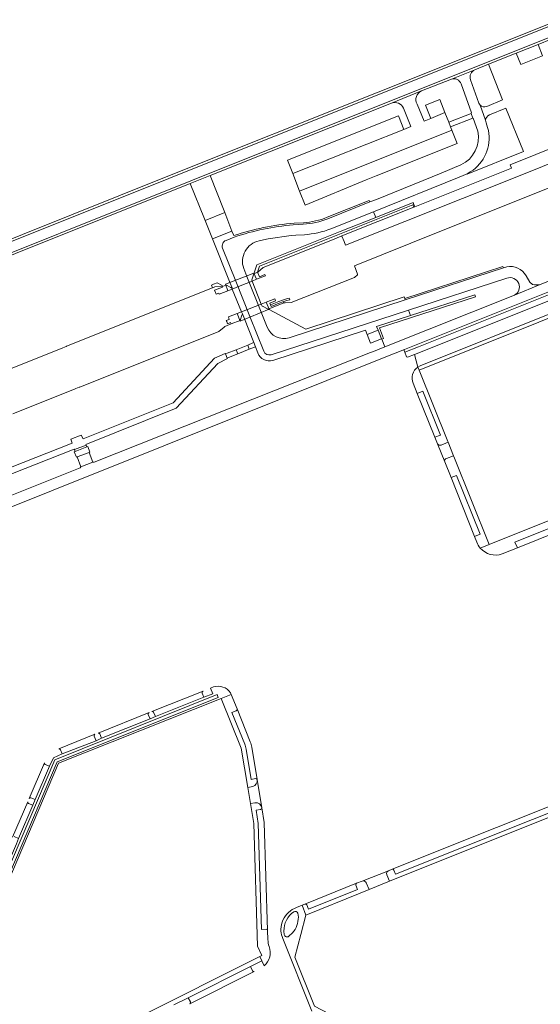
# Model space of a CAD drawing. Header units: metres. Extents: x 166325 to 190320, y 381923 to 404576.
# Tile 63 of 256: x 170172 to 170345, y 385660 to 385986. Entities that reach past the tile are written whole.
import ezdxf

# ---------------------------------------------------------------- set-up
doc = ezdxf.new("R2010")
doc.units = ezdxf.units.M
for name, color, linetype, lineweight in [('B-WE-VH-VERHARDING_ASFALT-GV', 8, 'Continuous', 18), ('B-WE-VH-VERHARDING_BETON-GV', 8, 'Continuous', 18), ('B-WE-VH-VERHARDING_BETONSTRAATSTEEN-GV', 8, 'Continuous', 18), ('B-WE-VH-VERHARDING_GESLOTEN-GV', 8, 'Continuous', 18), ('B-WE-VH-VERHARDING_HALFVERHARDING-GV', 8, 'Continuous', 18), ('B-WE-VH-VERHARDING_STRAATBAKSTEEN-GV', 8, 'Continuous', 18)]:
    doc.layers.add(name, color=color, linetype=linetype, lineweight=lineweight)

msp = doc.modelspace()

# ---------------------------------------------------------------- linework, layer by layer
at = {"layer": 'B-WE-VH-VERHARDING_ASFALT-GV', "flags": 128}
for points in [[(170368.214, 385988.034), (170366.514, 385992.32), (170360.6, 385989.521), (170360.862, 385988.832), (170221.588, 385933.13), (170141.279, 385901.01), (170047.944, 385863.681), (170047.655, 385864.381)], [(170043.817, 385864.188), (170036.198, 385866.968), (170034.609, 385867.528), (170032.861, 385862.813), (170034.436, 385862.258), (170039.681, 385860.348), (170044.649, 385858.572), (170141.78, 385897.435), (170228.948, 385932.312), (170368.214, 385988.034)], [(170322.93, 385969.117), (170315.155, 385965.985)], [(170318.353, 385964.387), (170321.813, 385954.848), (170321.677, 385954.654), (170322.242, 385953.037), (170322.4, 385953.059), (170323.931, 385948.785)], [(170327.167, 385949.975), (170326.645, 385951.545), (170326.49, 385952.37), (170324.694, 385957.383), (170324.283, 385958.061), (170321.517, 385965.802)], [(170318.317, 385937.591), (170311.752, 385934.804), (170290.369, 385926.195), (170288.148, 385925.314), (170274.202, 385919.763)], [(170275.276, 385916.433), (170289.386, 385922.101), (170317.725, 385933.485), (170319.069, 385934.038), (170320.371, 385934.682), (170321.367, 385935.254), (170322.329, 385935.88)], [(170144.946, 385814.6), (170258.208, 385859.93), (170289.618, 385872.496), (170296.034, 385875.063), (170299.637, 385876.508), (170365.845, 385903.006), (170397.071, 385915.547), (170395.858, 385918.51), (170360.805, 385904.451), (170344.579, 385897.963), (170336.003, 385894.521), (170293.151, 385877.373), (170289.353, 385875.85), (170288.423, 385875.481), (170256.977, 385863.007), (170196.851, 385839.165), (170196.455, 385839.201), (170192.534, 385837.687), (170192.258, 385837.272), (170142.507, 385817.489)], [(170266.142, 385917.956), (170262.811, 385917.769)], [(170243.286, 385913.711), (170240.565, 385912.619)], [(170247.465, 385900.612), (170246.394, 385903.298)], [(170333.466, 385903.854), (170332.405, 385903.488), (170299.877, 385892.95), (170261.471, 385880.381)], [(170254.145, 385883.86), (170252.148, 385888.868), (170247.465, 385900.612)], [(170255.487, 385874.76), (170300.975, 385889.535), (170333.518, 385900.134)], [(170336.003, 385894.521), (170344.579, 385897.963), (170343.925, 385897.858), (170343.317, 385897.839), (170342.636, 385897.914), (170342.014, 385898.039), (170341.141, 385898.735), (170339.888, 385900.897)]]:
    msp.add_lwpolyline(points, dxfattribs=at)
at = {"layer": 'B-WE-VH-VERHARDING_ASFALT-GV'}
for points in [[(170321.517, 385965.802, -0.3966394), (170322.93, 385969.117)], [(170315.155, 385965.985, -0.4279414), (170318.353, 385964.387)], [(170322.329, 385935.88, 0.3056755), (170327.167, 385949.975)], [(170323.931, 385948.785, -0.3450435), (170318.317, 385937.591)], [(170274.202, 385919.763, -0.0858321), (170266.142, 385917.956)], [(170251.493, 385912.448, -0.0328992), (170263.653, 385914.331)], [(170240.565, 385912.619, 0.4178942), (170239.439, 385910.024)], [(170246.394, 385903.298, -0.4496839), (170251.493, 385912.448)], [(170339.888, 385900.897, 0.319668), (170333.466, 385903.854)]]:
    msp.add_lwpolyline(points, format="xyb", dxfattribs=at)
at = {"layer": 'B-WE-VH-VERHARDING_ASFALT-GV', "flags": 128}
msp.add_lwpolyline([(170237.884, 385871.817), (170241.004, 385873.518), (170240.944, 385873.656), (170240.361, 385875), (170240.307, 385875.124), (170236.705, 385873.582), (170223.008, 385858.823), (170193.275, 385846.883), (170192.627, 385848.167), (170189.144, 385846.748), (170189.596, 385845.49), (170136.693, 385824.617), (170126.88, 385828.936), (170126.064, 385827.001), (170132.303, 385824.318), (170136.713, 385822.421), (170190.305, 385843.448), (170190.36, 385843.327), (170194.27, 385844.857), (170194.198, 385845.035), (170224.012, 385857.012)], close=True, dxfattribs=at)
at = {"layer": 'B-WE-VH-VERHARDING_BETON-GV', "flags": 128}
for points in [[(170274.202, 385919.763), (170288.148, 385925.314), (170287.95, 385925.789), (170274.038, 385920.242)], [(170261.471, 385880.381), (170299.877, 385892.95), (170299.74, 385893.361), (170299.557, 385893.865), (170266.993, 385883.233), (170254.881, 385889.761), (170254.731, 385889.705), (170254.527, 385889.814), (170252.579, 385890.85), (170252.491, 385890.828), (170252.207, 385891.542), (170249.186, 385899.141), (170249.06, 385899.458), (170249.151, 385899.502), (170249.801, 385901.546), (170250.734, 385904.483), (170278.357, 385915.518), (170290.14, 385920.225), (170289.386, 385922.101), (170275.276, 385916.433)], [(170266.154, 385918.467), (170263.073, 385918.275)], [(170243.154, 385914.203), (170242.53, 385915.71), (170236.045, 385913.15)], [(170266.537, 385914.497), (170263.653, 385914.331)], [(170236.045, 385913.15), (170241.937, 385898.403), (170242.559, 385896.846), (170242.468, 385896.809), (170242.598, 385896.493), (170245.694, 385888.97), (170245.995, 385888.238), (170246.617, 385886.668), (170249.749, 385878.747), (170250.283, 385877.355), (170251.116, 385875.367)], [(170253.027, 385875.902), (170248.45, 385887.397), (170243.774, 385899.137), (170239.439, 385910.024)], [(170246.394, 385903.298), (170247.465, 385900.612), (170252.148, 385888.868), (170254.145, 385883.86)], [(170256.069, 385872.874), (170286.723, 385882.848), (170287.314, 385881.406), (170290.873, 385882.83), (170290.405, 385884.057), (170301.596, 385887.73), (170300.975, 385889.535), (170255.487, 385874.76)]]:
    msp.add_lwpolyline(points, dxfattribs=at)
for points in [[(170302.759, 385924.534), (170302.388, 385924.385), (170302.704, 385923.605), (170303.075, 385923.754)], [(170240.132, 385921.83), (170233.597, 385919.242), (170236.045, 385913.15), (170242.53, 385915.71)], [(170290.873, 385882.83), (170287.314, 385881.406), (170288.42, 385878.59), (170292.012, 385880.001)], [(170249.749, 385878.747), (170249.46, 385878.632), (170247.748, 385877.915), (170248.266, 385876.565), (170250.012, 385877.253), (170250.283, 385877.355)], [(170244.489, 385875.064), (170243.934, 385876.389), (170240.924, 385875.219), (170240.361, 385875), (170240.944, 385873.656), (170241.416, 385873.844)], [(170195.215, 385842.425), (170195.502, 385842.54), (170194.784, 385844.344), (170194.518, 385844.244), (170190.577, 385842.72), (170190.29, 385842.614), (170191.005, 385840.808), (170191.297, 385840.923)]]:
    msp.add_lwpolyline(points, close=True, dxfattribs=at)
at = {"layer": 'B-WE-VH-VERHARDING_BETON-GV'}
for points in [[(170263.073, 385918.275, 0.0620214), (170243.154, 385914.203)], [(170243.286, 385913.711, -0.0597334), (170262.811, 385917.769)], [(170274.038, 385920.242, -0.0812953), (170266.154, 385918.467)], [(170275.276, 385916.433, -0.0775782), (170266.537, 385914.497)], [(170254.145, 385883.86, 0.385551), (170261.471, 385880.381)], [(170251.116, 385875.367, 0.4029012), (170256.069, 385872.874)], [(170255.487, 385874.76, -0.3899419), (170253.027, 385875.902)]]:
    msp.add_lwpolyline(points, format="xyb", dxfattribs=at)
at = {"layer": 'B-WE-VH-VERHARDING_BETONSTRAATSTEEN-GV', "flags": 128}
for points in [[(170221.588, 385933.13), (170360.862, 385988.832), (170360.6, 385989.521), (170221.323, 385933.827), (170141.175, 385901.778), (170141.172, 385901.776), (170047.655, 385864.381), (170047.944, 385863.681), (170141.279, 385901.01)], [(170228.667, 385931.392), (170235.338, 385934.064), (170295.355, 385958.077), (170305.303, 385962.102), (170315.155, 385965.985), (170322.93, 385969.117), (170327.454, 385970.902), (170336.616, 385974.566), (170343.892, 385977.476), (170352.546, 385980.937), (170359.807, 385983.84), (170368.501, 385987.317), (170368.214, 385988.034), (170228.948, 385932.312), (170141.78, 385897.435), (170044.649, 385858.572), (170045.317, 385858.345), (170045.51, 385858.296), (170045.701, 385858.273), (170045.91, 385858.3), (170046.1, 385858.356), (170141.884, 385896.674), (170141.885, 385896.675)]]:
    msp.add_lwpolyline(points, close=True, dxfattribs=at)
at = {"layer": 'B-WE-VH-VERHARDING_GESLOTEN-GV', "flags": 128}
for points in [[(170249.186, 385899.141), (170250.624, 385899.719), (170249.764, 385901.741), (170240.337, 385898.055), (170241.186, 385895.926), (170242.598, 385896.493), (170245.195, 385897.598)], [(170251.626, 385900.587), (170251.118, 385901.891), (170251.078, 385901.876), (170251.017, 385902.032), (170249.801, 385901.546), (170249.151, 385899.502), (170249.06, 385899.458), (170249.186, 385899.141), (170250.624, 385899.719), (170253.574, 385900.905), (170253.425, 385901.288)], [(170242.468, 385896.809), (170242.137, 385896.962), (170240.522, 385897.838), (170240.437, 385897.804), (170239.375, 385897.379), (170239.242, 385897.368), (170239.338, 385897.166), (170236.718, 385896.11), (170237.236, 385894.844), (170238.119, 385895.176), (170238.29, 385894.762), (170241.186, 385895.926), (170242.598, 385896.493)], [(170254.842, 385889.804), (170253.83, 385892.183), (170252.207, 385891.542), (170245.694, 385888.97), (170244.197, 385888.378), (170245.207, 385885.846)], [(170256.946, 385892.601), (170256.671, 385893.306), (170253.83, 385892.183), (170252.207, 385891.542), (170252.491, 385890.828), (170252.579, 385890.85), (170254.527, 385889.814), (170259.721, 385891.879), (170259.613, 385892.155), (170259.4, 385892.269), (170258.192, 385891.798), (170255.504, 385890.751), (170255.297, 385891.282), (170255.068, 385891.869)], [(170258.192, 385891.798), (170259.4, 385892.269), (170260.72, 385892.683), (170261.645, 385892.938), (170261.494, 385893.488), (170260.559, 385893.23), (170259.211, 385892.807), (170257.985, 385892.329), (170255.297, 385891.282), (170255.504, 385890.751)], [(170240.634, 385886.078), (170240.789, 385885.733), (170241.064, 385884.991), (170242.073, 385885.376), (170242.249, 385884.931), (170245.228, 385886.116), (170245.834, 385887.793), (170245.995, 385888.238), (170245.694, 385888.97), (170244.197, 385888.378), (170241.333, 385887.246), (170241.643, 385886.463)]]:
    msp.add_lwpolyline(points, close=True, dxfattribs=at)
at = {"layer": 'B-WE-VH-VERHARDING_HALFVERHARDING-GV', "flags": 128}
for points in [[(170373.769, 385948.525), (170338.438, 385934.263), (170280.1, 385911.018), (170279.616, 385912.239), (170278.925, 385913.983), (170278.893, 385914.062), (170275.758, 385912.798), (170252.879, 385903.575), (170251.048, 385902.058), (170251.017, 385902.032), (170251.078, 385901.876), (170251.118, 385901.891), (170251.626, 385900.587), (170253.425, 385901.288), (170253.574, 385900.905), (170250.624, 385899.719), (170249.186, 385899.141), (170252.207, 385891.542), (170253.83, 385892.183), (170256.671, 385893.306), (170256.946, 385892.601), (170255.068, 385891.869), (170255.297, 385891.282), (170257.985, 385892.329), (170259.211, 385892.807), (170260.559, 385893.23), (170261.494, 385893.488), (170261.645, 385892.938), (170260.72, 385892.683), (170259.4, 385892.269), (170259.613, 385892.155), (170259.721, 385891.879), (170260.11, 385891.896), (170262.171, 385891.988), (170283.114, 385900.364), (170284.03, 385901.228), (170284.068, 385901.243), (170284.056, 385901.279), (170284.023, 385901.38), (170283.101, 385904.16), (170311.323, 385915.552), (170468.083, 385978.252)], [(170169.958, 385855.217), (170190.625, 385863.475), (170190.877, 385863.576), (170191.945, 385863.971), (170192.132, 385864.046), (170238.21, 385882.466), (170239.895, 385883.87), (170240.182, 385884.109), (170242.249, 385884.931), (170242.073, 385885.376), (170241.064, 385884.991), (170240.789, 385885.733), (170240.634, 385886.078), (170241.643, 385886.463), (170241.333, 385887.246), (170244.197, 385888.378), (170245.694, 385888.97), (170242.598, 385896.493), (170241.186, 385895.926), (170238.29, 385894.762), (170238.119, 385895.176), (170237.236, 385894.844), (170236.718, 385896.11), (170239.338, 385897.166), (170239.242, 385897.368), (170236.835, 385897.177), (170236.053, 385896.865), (170187.791, 385877.567), (170187.582, 385877.483), (170186.536, 385877.055), (170186.298, 385876.96), (170093.826, 385840.018)]]:
    msp.add_lwpolyline(points, dxfattribs=at)
msp.add_lwpolyline([(170249.186, 385899.141), (170245.195, 385897.598), (170242.598, 385896.493), (170245.694, 385888.97), (170252.207, 385891.542)], close=True, dxfattribs=at)
at = {"layer": 'B-WE-VH-VERHARDING_STRAATBAKSTEEN-GV', "flags": 128}
for points in [[(170378.489, 385991.329), (170376.51, 385990.529), (170377.999, 385986.773), (170370.758, 385983.891), (170369.274, 385987.626), (170368.501, 385987.317), (170359.807, 385983.84), (170361.288, 385980.113), (170354.043, 385977.24), (170352.546, 385980.937), (170343.892, 385977.476), (170345.365, 385973.728), (170338.128, 385970.823), (170336.616, 385974.566), (170327.454, 385970.902), (170332.127, 385959.165), (170326.863, 385956.89)], [(170545.52, 385976.498), (170546.725, 385983.038), (170527.827, 385975.573), (170528.139, 385974.786), (170528.719, 385973.358), (170528.869, 385972.972), (170529.283, 385971.808), (170530.415, 385968.865), (170443.173, 385934.008), (170397.071, 385915.547), (170365.845, 385903.006), (170299.637, 385876.508), (170299.484, 385876.157), (170299.716, 385875.578), (170304.243, 385877.412), (170362.158, 385900.555), (170397.261, 385914.641), (170397.981, 385912.914), (170399.933, 385913.694), (170441.961, 385930.49)], [(170305.303, 385962.102), (170295.355, 385958.077)], [(170315.305, 385949.096), (170314.878, 385950.195), (170314.26, 385951.752), (170313.016, 385954.928), (170308.366, 385952.961), (170306.174, 385952.034), (170303.789, 385957.717)], [(170324.694, 385957.383), (170326.49, 385952.37)], [(170299.32, 385956.369), (170301.772, 385950.307), (170299.364, 385949.361), (170262.651, 385934.699), (170264.908, 385928.925), (170315.305, 385949.096)], [(170327.733, 385954.134), (170333.224, 385956.411), (170338.994, 385942.044), (170320.421, 385934.568), (170320.371, 385934.682), (170319.069, 385934.038), (170317.725, 385933.485), (170289.386, 385922.101), (170290.14, 385920.225), (170302.515, 385925.149), (170302.759, 385924.534), (170303.075, 385923.754), (170335.046, 385936.568), (170334.576, 385937.66), (170375.962, 385954.259)], [(170415.252, 385915.229), (170401.546, 385909.773), (170351.042, 385889.557), (170304.847, 385871.065), (170304.096, 385870.652), (170304.489, 385869.668), (170403.244, 385909.205), (170403.538, 385908.518)], [(170333.518, 385900.134), (170300.975, 385889.535), (170301.596, 385887.73), (170322.932, 385894.597), (170323.136, 385893.947), (170291.309, 385883.618), (170292.713, 385880.12), (170292.183, 385879.891), (170293.151, 385877.373), (170336.003, 385894.521)], [(170313.93, 385846.036), (170304.489, 385869.668), (170304.096, 385870.652)], [(170302.467, 385865.287), (170303.871, 385861.912), (170305.699, 385862.647), (170311.522, 385848.164), (170309.705, 385847.418), (170310.528, 385845.3)], [(170311.772, 385844.843), (170314.042, 385845.759), (170313.93, 385846.036)], [(170314.042, 385845.759), (170311.772, 385844.843)], [(170313.56, 385840.401), (170315.833, 385841.318), (170314.042, 385845.759)], [(170310.528, 385845.3), (170312.938, 385839.305)], [(170409.719, 385843.116), (170409.16, 385844.544), (170327.615, 385811.918), (170324.709, 385810.756)], [(170312.938, 385839.305), (170315.032, 385834.05), (170316.853, 385834.805), (170324.665, 385815.292), (170322.824, 385814.556), (170323.57, 385812.647)], [(170315.922, 385841.098), (170315.833, 385841.318), (170313.56, 385840.401)], [(170324.709, 385810.756), (170327.615, 385811.918), (170315.922, 385841.098)], [(170336.213, 385812.698), (170405.521, 385840.47), (170406.26, 385838.621), (170408.098, 385839.35)], [(170331.961, 385808.809), (170337.032, 385810.851), (170336.213, 385812.698)], [(170236.389, 385764.759), (170235.36, 385764.324), (170236.149, 385762.463), (170233.251, 385761.367), (170217.209, 385754.94), (170215.392, 385754.173), (170199.384, 385747.758), (170197.545, 385746.964), (170186.328, 385742.594), (170183.386, 385741.282), (170182.105, 385738.494), (170177.356, 385727.455), (170176.637, 385725.643), (170171.865, 385714.587), (170171.164, 385712.817), (170166.452, 385701.824), (170165.621, 385699.983), (170160.882, 385688.944), (170160.137, 385687.111), (170155.436, 385675.935), (170154.812, 385674.498)], [(170185.132, 385739.549), (170238.949, 385760.949), (170242.231, 385762.254), (170242.017, 385762.765)], [(170232.946, 385763.354), (170215.987, 385756.602)], [(170216.584, 385756.389), (170217.209, 385754.94), (170233.251, 385761.367)], [(170233.251, 385761.367), (170232.688, 385762.755)], [(170242.231, 385762.254), (170238.949, 385760.949), (170245.559, 385744.527), (170247.741, 385731.502), (170249.392, 385731.779)], [(170244.231, 385757.491), (170242.231, 385762.254)], [(170215.059, 385756.259), (170198.215, 385749.465)], [(170215.392, 385754.173), (170214.795, 385755.656)], [(170246.741, 385745.832), (170242.528, 385756.296), (170243.955, 385756.889)], [(170248.576, 385746.582), (170244.231, 385757.491)], [(170198.815, 385749.239), (170199.384, 385747.758), (170215.392, 385754.173)], [(170197.172, 385749.078), (170185.196, 385744.225)], [(170197.545, 385746.964), (170196.913, 385748.457)], [(170185.785, 385743.972), (170186.328, 385742.594), (170197.545, 385746.964)], [(170250.903, 385734.117), (170249.069, 385744.873)], [(170247.185, 385744.198), (170248.859, 385734.166), (170250.348, 385734.48)], [(170172.909, 385631.666), (170171.427, 385635.272), (170170.723, 385636.985), (170156.429, 385672.248), (170185.132, 385739.549)], [(170180.446, 385739.655), (170175.341, 385727.876)], [(170175.948, 385728.09), (170177.356, 385727.455), (170182.105, 385738.494)], [(170182.105, 385738.494), (170180.671, 385739.078)], [(170249.392, 385731.779), (170247.741, 385731.502), (170248.636, 385726.162), (170250.145, 385726.415)], [(170252.397, 385724.754), (170250.903, 385734.117)], [(170364.633, 385732.06), (170295.54, 385704.4)], [(170293.782, 385702.629), (170293.789, 385702.611), (170294.701, 385700.41), (170366.572, 385729.222)], [(170366.572, 385729.222), (170364.988, 385730.053), (170296.694, 385702.76), (170296.119, 385704.136), (170296.111, 385704.156)], [(170296.111, 385704.156), (170296.119, 385704.136), (170296.694, 385702.76), (170364.988, 385730.053)], [(170174.929, 385726.73), (170169.875, 385714.984)], [(170170.427, 385715.199), (170171.865, 385714.587), (170176.637, 385725.643)], [(170176.637, 385725.643), (170175.19, 385726.163)], [(170250.145, 385726.415), (170248.636, 385726.162), (170249.742, 385719.561), (170250.979, 385678.894), (170252.405, 385675.835), (170251.7, 385675.482), (170252.403, 385674.078), (170253.191, 385672.432)], [(170253.843, 385684.551), (170252.259, 385684.477), (170251.198, 385719.572), (170250.553, 385723.969), (170252.018, 385724.22)], [(170254.313, 385684.117), (170253.184, 385719.87), (170252.397, 385724.754)], [(170294.324, 385703.917), (170285.669, 385700.46)], [(170286.922, 385699.983), (170286.955, 385699.905), (170287.898, 385697.683), (170294.701, 385700.41), (170293.789, 385702.611), (170293.782, 385702.629)], [(170295.54, 385704.4), (170294.324, 385703.917)], [(170266.683, 385692.892), (170265.747, 385692.504), (170266.934, 385689.238), (170285.008, 385696.519), (170287.898, 385697.683), (170286.955, 385699.905), (170286.922, 385699.983)], [(170283.799, 385699.745), (170266.683, 385692.892)], [(170267.3, 385692.624), (170267.85, 385691.231), (170284.123, 385697.749), (170283.546, 385699.137), (170283.534, 385699.165)], [(170285.669, 385700.46), (170283.799, 385699.745)], [(170295.889, 385644.684), (170296.181, 385645.298), (170269.791, 385659.124), (170263.335, 385675.296), (170265.281, 385682.817), (170266.934, 385689.238), (170265.747, 385692.504), (170263.916, 385691.763)], [(170264.364, 385689.867), (170264.522, 385688.567)], [(170254.403, 385681.1), (170254.313, 385684.117)], [(170259.849, 385682.831), (170259.742, 385683.936)], [(170262.584, 385683.315), (170261.372, 385682.216)], [(170259.123, 385682.087), (170259.35, 385681.513), (170268.918, 385657.415)], [(170223.306, 385659.508), (170228.054, 385661.868), (170248.633, 385672.164), (170252.403, 385674.078), (170251.7, 385675.482), (170171.427, 385635.272), (170172.909, 385631.666)], [(170249.324, 385670.764), (170248.633, 385672.164), (170228.054, 385661.868), (170228.808, 385660.517)], [(170228.587, 385659.873), (170249.923, 385670.571)]]:
    msp.add_lwpolyline(points, dxfattribs=at)
at = {"layer": 'B-WE-VH-VERHARDING_STRAATBAKSTEEN-GV'}
for points in [[(170303.789, 385957.717, -0.4414883), (170305.303, 385962.102)], [(170295.355, 385958.077, -0.3938668), (170299.32, 385956.369)], [(170326.863, 385956.89, -0.2871703), (170324.694, 385957.383)], [(170326.49, 385952.37, -0.2938727), (170327.733, 385954.134)], [(170337.444, 385898.302, 0.3840295), (170333.518, 385900.134)], [(170336.003, 385894.521, 0.4123969), (170337.444, 385898.302)], [(170304.096, 385870.652, 0.3515178), (170302.467, 385865.287)], [(170310.528, 385845.3, 0.363145), (170311.772, 385844.843)], [(170313.56, 385840.401, 0.3746311), (170312.938, 385839.305)], [(170323.57, 385812.647, 0.0831265), (170324.709, 385810.756)], [(170324.709, 385810.756, 0.3092454), (170331.961, 385808.809)], [(170242.017, 385762.765, 0.3474278), (170236.389, 385764.759)], [(170232.688, 385762.755, -0.3928711), (170232.946, 385763.354)], [(170214.795, 385755.656, -0.3661209), (170215.059, 385756.259)], [(170215.987, 385756.602, -0.3503438), (170216.584, 385756.389)], [(170244.231, 385757.491, -0.3325171), (170243.955, 385756.889)], [(170196.913, 385748.457, -0.3139373), (170197.172, 385749.078)], [(170198.215, 385749.465, -0.337496), (170198.815, 385749.239)], [(170247.185, 385744.198, 0.0481399), (170246.741, 385745.832)], [(170249.069, 385744.873, 0.0388803), (170248.576, 385746.582)], [(170185.196, 385744.225, -0.3859676), (170185.785, 385743.972)], [(170180.671, 385739.078, -0.3721759), (170180.446, 385739.655)], [(170249.392, 385731.779, 0.3689552), (170250.903, 385734.117)], [(170250.348, 385734.48, -0.3182182), (170250.903, 385734.117)], [(170175.19, 385726.163, -0.4009867), (170174.929, 385726.73)], [(170175.341, 385727.876, -0.3406041), (170175.948, 385728.09)], [(170250.145, 385726.415, -0.3974231), (170252.397, 385724.754)], [(170252.018, 385724.22, 0.3903645), (170252.397, 385724.754)], [(170293.782, 385702.629, -0.4128551), (170294.324, 385703.917)], [(170295.54, 385704.4, -0.391216), (170296.111, 385704.156)], [(170283.534, 385699.165, -0.3508065), (170283.799, 385699.745)], [(170286.922, 385699.983, 0.3704047), (170285.669, 385700.46)], [(170267.3, 385692.624, 0.3035041), (170266.683, 385692.892)], [(170263.916, 385691.763, 0.1956568), (170259.413, 385687.589)], [(170259.742, 385683.936, -0.2511544), (170262.947, 385690.303)], [(170262.947, 385690.303, -0.4550688), (170264.364, 385689.867)], [(170259.413, 385687.589, 0.1082303), (170258.717, 385684.557)], [(170264.522, 385688.567, -0.1669043), (170262.584, 385683.315)], [(170254.313, 385684.117, 0.3315735), (170253.843, 385684.551)], [(170258.717, 385684.557, 0.0866931), (170259.123, 385682.087)], [(170261.372, 385682.216, -0.5990798), (170259.849, 385682.831)], [(170254.819, 385678.833, -0.05705), (170254.403, 385681.1)], [(170253.191, 385672.432, 0.3120954), (170254.819, 385678.833)], [(170249.923, 385670.571, -0.397395), (170249.324, 385670.764)], [(170228.808, 385660.517, -0.3982213), (170228.587, 385659.873)]]:
    msp.add_lwpolyline(points, format="xyb", dxfattribs=at)
at = {"layer": 'B-WE-VH-VERHARDING_STRAATBAKSTEEN-GV', "flags": 128}
for points in [[(170308.366, 385952.961), (170313.016, 385954.928), (170311.311, 385959.28), (170306.607, 385957.385)], [(170299.364, 385949.361), (170297.602, 385953.79), (170260.921, 385939.123), (170262.651, 385934.699)], [(170322.242, 385953.037), (170321.677, 385954.654), (170314.26, 385951.752), (170314.878, 385950.195)], [(170315.305, 385949.096), (170264.908, 385928.925), (170266.738, 385924.245), (170286.936, 385932.625), (170290.298, 385933.971), (170317.027, 385944.669)], [(170235.338, 385934.064), (170228.667, 385931.392), (170233.379, 385919.765), (170233.597, 385919.242), (170240.132, 385921.83), (170239.911, 385922.38)], [(170251.017, 385902.032), (170251.048, 385902.058), (170252.879, 385903.575), (170275.758, 385912.798), (170278.893, 385914.062), (170278.9, 385914.065), (170302.704, 385923.605), (170302.388, 385924.385), (170278.639, 385914.885), (170278.107, 385914.673), (170251.673, 385904.098)], [(170397.981, 385912.914), (170397.261, 385914.641), (170362.158, 385900.555), (170304.243, 385877.412), (170299.716, 385875.578), (170300.317, 385874.077), (170300.677, 385873.917), (170302.958, 385874.864), (170349.646, 385893.506)], [(170401.546, 385909.773), (170399.933, 385913.694), (170397.981, 385912.914), (170349.646, 385893.506), (170302.958, 385874.864), (170304.096, 385870.652), (170304.847, 385871.065), (170351.042, 385889.557)], [(170332.405, 385903.488), (170332.242, 385903.96), (170299.74, 385893.361), (170299.877, 385892.95)], [(170236.44, 385898.094), (170235.699, 385897.819), (170236.053, 385896.865), (170236.835, 385897.177), (170239.242, 385897.368), (170239.375, 385897.379), (170239.286, 385897.657), (170237.571, 385898.515)], [(170248.266, 385876.565), (170247.748, 385877.915), (170243.934, 385876.389), (170244.489, 385875.064)], [(170303.871, 385861.912), (170309.705, 385847.418), (170311.522, 385848.164), (170305.699, 385862.647)], [(170194.518, 385844.244), (170194.27, 385844.857), (170190.36, 385843.327), (170190.577, 385842.72)], [(170195.215, 385842.425), (170191.297, 385840.923), (170192.534, 385837.687), (170196.455, 385839.201)], [(170406.26, 385838.621), (170405.521, 385840.47), (170336.213, 385812.698), (170337.032, 385810.851), (170358.147, 385819.321)], [(170315.032, 385834.05), (170322.824, 385814.556), (170324.665, 385815.292), (170316.853, 385834.805)], [(170156.928, 385675.095), (170184.661, 385739.998), (170237.996, 385761.296), (170237.629, 385762.237), (170183.92, 385740.68), (170156.1, 385675.6)]]:
    msp.add_lwpolyline(points, close=True, dxfattribs=at)

doc.saveas('drawing.dxf')
